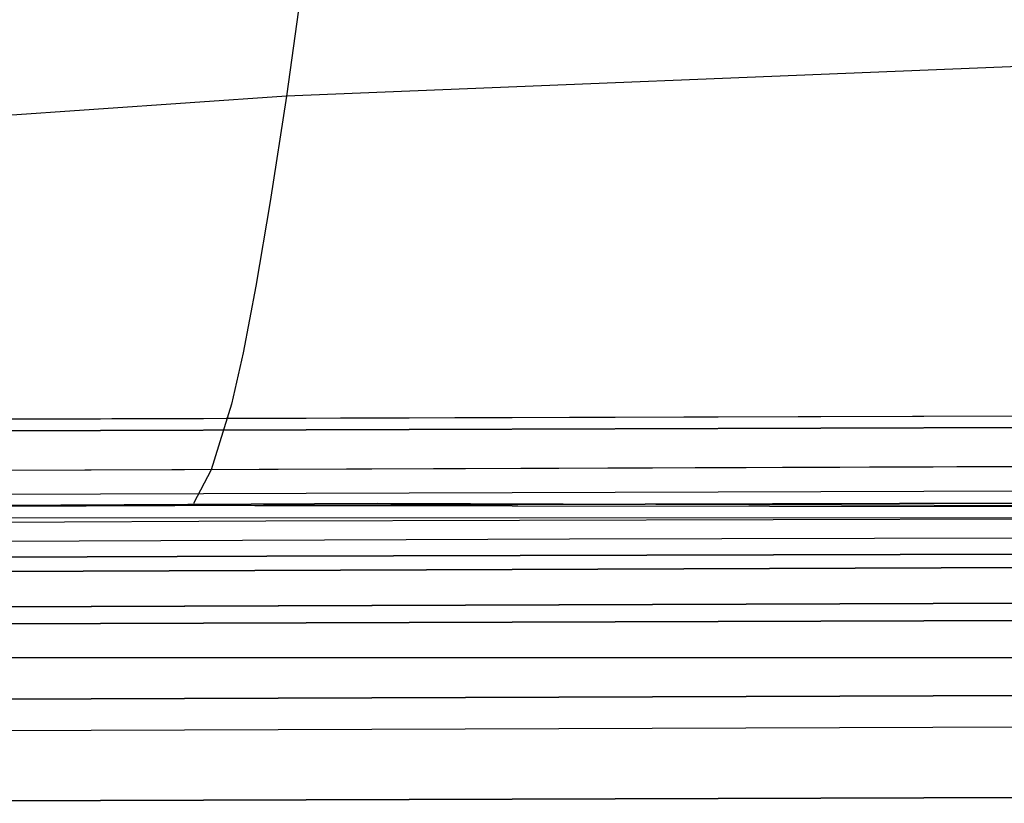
# Model space of a CAD drawing. Header units: millimetres. Extents: x -273 to 273, y -240 to 302.
# Tile 144 of 256: x -160 to -131, y 225 to 248. Entities that reach past the tile are written whole.
import ezdxf

# ---------------------------------------------------------------- set-up
doc = ezdxf.new("R2010")
doc.units = ezdxf.units.MM
doc.header["$MEASUREMENT"] = 0
doc.layers.add('IGES level 1', color=7, linetype='Continuous', true_color=0x3e413d)
doc.layers.add('IGES level 2', color=7, linetype='Continuous', true_color=0x008000)

msp = doc.modelspace()

# ---------------------------------------------------------------- linework, layer by layer
at = {"layer": 'IGES level 1'}
for p, q in [((-88.292, 236.7, 360.173), (-167.965, 236.472, 364.74)), ((-167.993, 236.472, 364.741), (-123.031, 236.618, 361.818)), ((-121.607, 236.29, 360.719), (-168.732, 236.123, 363.748)), ((-168.732, 236.123, 363.748), (-121.607, 236.29, 360.719)), ((-88.35, 235.262, 358.6), (-165.824, 234.994, 363.008)), ((-132.523, 235.128, 360.784), (-88.378, 235.262, 358.602)), ((-168.354, 234.996, 363.198), (-132.523, 235.128, 360.784)), ((-176.376, 234.279, 363.815), (-117.652, 234.473, 359.931)), ((-76.302, 234.213, 409.911), (-152.513, 234.016, 413.863)), ((-152.513, 234.016, 413.863), (-76.302, 234.213, 409.911)), ((-152.513, 234.016, 413.863), (-228.542, 233.687, 420.443)), ((-228.542, 233.687, 420.443), (-152.513, 234.016, 413.863)), ((-228.436, 233.232, 421.44), (-152.443, 233.563, 414.861)), ((-152.443, 233.563, 414.861), (-76.267, 233.762, 410.91)), ((-76.251, 232.747, 411.335), (-152.41, 232.548, 415.284)), ((-152.41, 232.548, 415.284), (-76.251, 232.747, 411.335)), ((-152.41, 232.548, 415.284), (-228.387, 232.216, 421.86)), ((-228.387, 232.216, 421.86), (-152.41, 232.548, 415.284)), ((-117.647, 232.277, 359.868), (-176.365, 232.04, 363.81)), ((-176.365, 232.04, 363.81), (-117.647, 232.277, 359.868)), ((-117.624, 231.235, 360.249), (-176.33, 231.038, 364.191)), ((-176.33, 231.038, 364.191), (-117.624, 231.235, 360.249)), ((-117.566, 230.737, 361.291), (-176.244, 230.54, 365.23)), ((-176.244, 230.54, 365.23), (-117.566, 230.737, 361.291)), ((-182.874, 229.629, 383.444), (0, 229.629, 383.444)), ((-120.662, 228.566, 404.709), (-180.882, 228.362, 408.798)), ((-180.882, 228.362, 408.798), (-120.662, 228.566, 404.709)), ((-181.752, 227.45, 410.88), (-121.243, 227.659, 406.745)), ((-119.837, 225.633, 407.518), (-179.647, 225.427, 411.557)), ((-179.647, 225.427, 411.557), (-119.837, 225.633, 407.518))]:
    msp.add_line(p, q, dxfattribs=at)
at = {"layer": 'IGES level 2', "color": 31, "true_color": 0xfabe47}
for p, q in [((-151.3, 249.709, 603.857), (-151.85, 245.803, 581.659)), ((-117.3, 247.195, 579.773), (-151.85, 245.803, 581.659)), ((-151.85, 245.803, 581.659), (-189.273, 243.194, 584.252)), ((-151.85, 245.803, 581.659), (-152.313, 242.767, 561.5)), ((-152.313, 242.767, 561.5), (-152.727, 240.324, 542.052)), ((-152.727, 240.324, 542.052), (-153.099, 238.401, 523.229)), ((-153.099, 238.401, 523.229), (-153.434, 236.926, 504.944)), ((-153.434, 236.926, 504.944), (-154.018, 235.032, 469.642)), ((-154.018, 235.032, 469.642), (-154.526, 234.065, 435.454)), ((-149.214, 234.063, 435.085), (-212.62, 233.737, 440.348)), ((-108.786, 233.942, 432.702), (-173.787, 234.029, 436.904)), ((-76.576, 233.793, 431.34), (-149.214, 234.063, 435.085)), ((-109.121, 233.647, 422.708), (-174.322, 233.646, 426.914)), ((-215.339, 232.754, 420.534), (-143.687, 233.046, 414.688)), ((-215.339, 232.754, 420.534), (-143.687, 233.046, 414.688)), ((-143.687, 233.046, 414.688), (-71.882, 233.221, 411.178)), ((-143.687, 233.046, 414.688), (-71.882, 233.221, 411.178))]:
    msp.add_line(p, q, dxfattribs=at)

doc.saveas('drawing.dxf')
